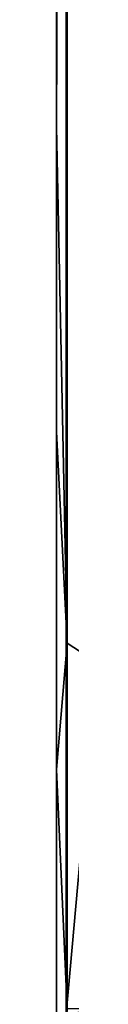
# Model space of a CAD drawing. Header units: millimetres. Extents: x -474 to 3044, y -109 to 1309.
# Tile 70 of 118: x 2764.999 to 2765.735, y 202.678 to 250.626. Entities that reach past the tile are written whole.
import ezdxf

# ---------------------------------------------------------------- set-up
doc = ezdxf.new("R2010")
doc.units = ezdxf.units.MM
doc.layers.add('Layer 01', color=7, linetype='Continuous', true_color=0x000000)

msp = doc.modelspace()

# ---------------------------------------------------------------- linework, layer by layer
at = {"layer": 'Layer 01'}
for points in [[(2766.999, 981.114, 1018.898), (2765.478, 872.321, 1016.544), (2765.48, 202.194, 1016.547), (2766.999, 219.237, 1018.898)], [(2767.102, 219.238, 947.999), (2765.525, 376.431, 950.34), (2767.101, 981.127, 948)], [(2764.999, 196.321, 1013.985), (2765.48, 202.194, 1016.547), (2765.478, 872.321, 1016.544), (2765, 742.986, 1014.003)], [(2765, 733.974, 1006.479), (2764.999, 196.321, 1013.985), (2765, 742.986, 1014.003)], [(2765, 733.974, 1006.479), (2765, 206.416, 1006.432), (2764.999, 196.321, 1013.985)], [(2765, 205.833, 968.25), (2765, 206.416, 1006.432), (2765, 733.974, 1006.479), (2765, 596.036, 960.949)], [(2765, 385, 960.625), (2765, 205.833, 968.25), (2765, 596.036, 960.949)], [(2765, 385, 960.625), (2765, 348.175, 960.768), (2765, 205.833, 968.25)], [(2765, 245.405, 953), (2765, 272.959, 952.999), (2765.525, 376.431, 950.34)], [(2765, 245.405, 953), (2765.525, 376.431, 950.34), (2765.524, 220.26, 950.342)], [(2767.102, 219.238, 947.999), (2765.524, 220.26, 950.342), (2765.525, 376.431, 950.34)], [(2765, 241.667, 960.625), (2765, 205.833, 968.25), (2765, 348.175, 960.768)], [(2765, 241.667, 960.625), (2765, 348.175, 960.768), (2765, 272.959, 952.999)], [(2765, 241.667, 960.625), (2765, 272.959, 952.999), (2765, 245.405, 953)], [(2765, 241.667, 960.625), (2765, 245.405, 953), (2765, 230.563, 953)], [(2765, 230.563, 953), (2765, 245.405, 953), (2765.524, 220.26, 950.342)], [(2765, 205.833, 960.625), (2765, 205.833, 968.25), (2765, 241.667, 960.625)], [(2765, 205.833, 960.625), (2765, 241.667, 960.625), (2765, 230.563, 953)], [(2765, 205.833, 960.625), (2765, 230.563, 953), (2765, 214.115, 953.001)], [(2765, 214.115, 953.001), (2765, 230.563, 953), (2765.524, 220.26, 950.342)], [(2765, 214.115, 953.001), (2765.524, 220.26, 950.342), (2765.525, 202.453, 950.341)], [(2765.524, 220.26, 950.342), (2767.102, 219.238, 947.999), (2767.102, 202.453, 947.999), (2765.525, 202.453, 950.341)], [(2765.48, 202.194, 1016.547), (2766.999, 202.453, 1018.898), (2766.999, 219.237, 1018.898)], [(2765, 205.833, 960.625), (2765, 214.115, 953.001), (2765, 193.248, 952.988)], [(2765, 214.115, 953.001), (2765.525, 202.453, 950.341), (2765, 193.248, 952.988)], [(2765, 170, 1014.005), (2764.999, 196.321, 1013.985), (2765, 206.416, 1006.432)], [(2765, 205.833, 968.25), (2765, 170, 1014.005), (2765, 206.416, 1006.432)], [(2765, 170, 953), (2765, 205.833, 968.25), (2765, 205.833, 960.625)], [(2765, 205.833, 960.625), (2765, 193.248, 952.988), (2765, 170, 953)], [(2765, 170, 1014.005), (2765, 205.833, 968.25), (2765, 170, 953)]]:
    msp.add_3dface(points, dxfattribs=at)

doc.saveas('drawing.dxf')
